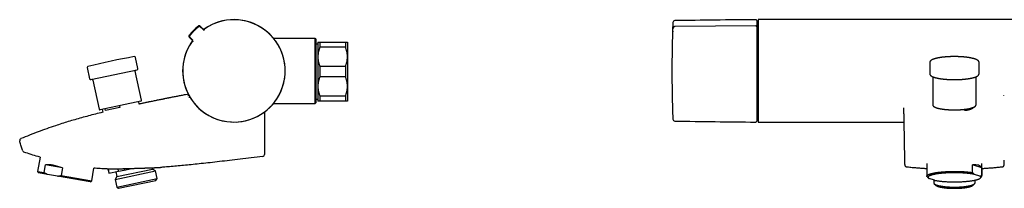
# Model space of a CAD drawing. Header units: millimetres. Extents: x 8 to 1128, y 12 to 2387.
# Tile 41 of 91: x 31 to 531, y 1366 to 1452. Entities that reach past the tile are written whole.
import ezdxf

# ---------------------------------------------------------------- set-up
doc = ezdxf.new("R2010")
doc.units = ezdxf.units.MM

msp = doc.modelspace()

# ---------------------------------------------------------------- linework, layer by layer
at = {"color": 7, "linetype": 'Continuous', "lineweight": 30}
for p, q in [((123.96, 1447.45), (122.5, 1448.86)), ((122.59, 1448.66), (124.07, 1447.23)), ((124.16, 1447.07), (122.64, 1448.55)), ((363.48, 1448.68), (363.45, 1448.68)), ((404.39, 1449.02), (363.48, 1448.68)), ((404.89, 1451.64), (404.89, 1448.54)), ((404.89, 1448.52), (404.89, 1448.5)), ((404.89, 1448.5), (404.89, 1443.81)), ((604.69, 1452.15), (405.69, 1452.15)), ((405.69, 1452.15), (405.69, 1400.15)), ((123.96, 1447.45), (124.02, 1447.4)), ((405.69, 1446.65), (404.89, 1446.65)), ((404.89, 1443.68), (404.89, 1442.17)), ((116.98, 1443.33), (118.38, 1441.88)), ((118.61, 1441.76), (117.17, 1443.25)), ((117.29, 1443.2), (118.77, 1441.67)), ((118.44, 1441.82), (118.38, 1441.88)), ((180.94, 1442.65), (159.79, 1442.65)), ((181.19, 1442.4), (180.94, 1442.65)), ((180.94, 1409.65), (180.94, 1442.65)), ((181.19, 1442.4), (181.19, 1409.9)), ((182.29, 1439.74), (181.29, 1439.74)), ((181.29, 1411.82), (181.29, 1439.74)), ((182.29, 1440.78), (182.29, 1433.28)), ((183.29, 1440.78), (183.29, 1438.1)), ((183.29, 1440.78), (196.29, 1440.78)), ((196.29, 1440.78), (196.29, 1438.1)), ((197.29, 1440.78), (197.29, 1433.28)), ((404.89, 1440.9), (404.89, 1400.65)), ((181.29, 1435.53), (181.19, 1435.53)), ((196.29, 1438.1), (183.29, 1438.1)), ((90.94, 1427.3), (89.73, 1432.99)), ((182.29, 1433.28), (182.29, 1418.28)), ((197.29, 1433.28), (197.29, 1418.28)), ((492.69, 1430.39), (492.69, 1424.7)), ((517.69, 1424.7), (517.69, 1430.39)), ((65.28, 1427.8), (66.49, 1422.1)), ((67.08, 1421.72), (90.56, 1426.71)), ((92.82, 1411.24), (89.68, 1426.01)), ((183.29, 1428.46), (183.29, 1423.1)), ((183.29, 1428.46), (196.29, 1428.46)), ((196.29, 1428.46), (196.29, 1423.1)), ((68.16, 1421.44), (71.3, 1406.67)), ((196.29, 1423.1), (183.29, 1423.1)), ((494.19, 1423.16), (494.19, 1408.95)), ((516.19, 1408.95), (516.19, 1423.16)), ((116.55, 1414.32), (115.96, 1414.2)), ((116.55, 1414.31), (115.96, 1414.19)), ((116.92, 1413.61), (116.34, 1413.49)), ((181.19, 1416.03), (181.29, 1416.03)), ((182.29, 1418.28), (182.29, 1410.78)), ((197.29, 1418.28), (197.29, 1410.78)), ((530.14, 1413.61), (530.14, 1413.49)), ((92.52, 1410.77), (71.78, 1406.36)), ((91.7, 1409.31), (91.44, 1410.54)), ((91.87, 1409.35), (91.7, 1409.31)), ((117.46, 1412.68), (116.81, 1412.54)), ((159.79, 1409.65), (180.94, 1409.65)), ((159.79, 1409.65), (159.79, 1409.65)), ((180.94, 1409.65), (181.19, 1409.9)), ((181.29, 1411.82), (182.29, 1411.82)), ((183.29, 1413.46), (196.29, 1413.46)), ((183.29, 1413.46), (183.29, 1410.78)), ((196.29, 1410.78), (183.29, 1410.78)), ((196.29, 1413.46), (196.29, 1410.78)), ((72.85, 1406.59), (73.17, 1405.12)), ((74.6, 1405.94), (74.4, 1406.92)), ((81.79, 1407.46), (74.6, 1405.94)), ((81.58, 1408.44), (81.79, 1407.46)), ((154.29, 1404.53), (154.29, 1404.64)), ((155.28, 1405.34), (155.28, 1405.11)), ((404.89, 1405.65), (405.69, 1405.65)), ((495.69, 1407.55), (495.69, 1407.12)), ((514.67, 1407.46), (510.43, 1405.94)), ((510.43, 1405.94), (510.43, 1406.64)), ((514.67, 1407.54), (514.67, 1407.46)), ((514.69, 1407.12), (514.69, 1407.55)), ((405.69, 1400.15), (479.53, 1400.15)), ((41.33, 1382.27), (40.06, 1375.1)), ((491.24, 1379.15), (491.24, 1372.68)), ((519.14, 1372.68), (519.14, 1379.15)), ((40.06, 1375.1), (40.55, 1374.41)), ((40.06, 1375.1), (43.42, 1374.51)), ((45.12, 1373.6), (40.55, 1374.41)), ((43.42, 1374.51), (44.1, 1378.35)), ((52.74, 1376.83), (44.1, 1378.35)), ((50.15, 1372.71), (45.12, 1373.6)), ((52.74, 1376.83), (52.06, 1372.99)), ((67.54, 1370.26), (68.69, 1376.77)), ((75.71, 1376.33), (76.18, 1374.12)), ((75.82, 1376.33), (76.28, 1374.14)), ((76.18, 1374.12), (76.28, 1374.14)), ((76.28, 1374.14), (81.17, 1375.18)), ((79.42, 1371), (99.92, 1375.35)), ((79.85, 1374.9), (80.37, 1372.45)), ((80.37, 1372.45), (98.46, 1376.3)), ((81.17, 1375.18), (80.91, 1376.42)), ((81.17, 1375.18), (84, 1375.78)), ((83.85, 1376.49), (84, 1375.78)), ((84, 1375.78), (87.87, 1376.6)), ((98.46, 1376.3), (98.32, 1376.94)), ((99.92, 1375.35), (98.46, 1376.3)), ((100.74, 1371.47), (99.92, 1375.35)), ((514.33, 1374.51), (514.33, 1378.35)), ((519.03, 1376.83), (514.33, 1378.35)), ((518.05, 1372.71), (515.31, 1373.6)), ((519.03, 1376.83), (519.03, 1372.99)), ((66.84, 1369.77), (50.15, 1372.71)), ((52.06, 1372.99), (67.54, 1370.26)), ((66.84, 1369.77), (67.54, 1370.26)), ((80.37, 1372.45), (79.42, 1371)), ((79.42, 1371), (80.25, 1367.11)), ((80.25, 1367.11), (100.74, 1371.47)), ((81.19, 1366.5), (100.13, 1370.52)), ((100.13, 1370.52), (100.74, 1371.47)), ((491.7, 1372.02), (492.05, 1371.68)), ((495.07, 1370.58), (492.34, 1371.46)), ((494.71, 1370.69), (494.71, 1369.29)), ((494.95, 1368.83), (495.73, 1368.08)), ((514.65, 1368.08), (515.43, 1368.83)), ((515.67, 1369.29), (515.67, 1370.65)), ((518.33, 1371.68), (518.92, 1372.25)), ((80.25, 1367.11), (81.19, 1366.5))]:
    msp.add_line(p, q, dxfattribs=at)
at = {"color": 7, "linetype": 'Continuous', "lineweight": 30, "flags": 128}
for points in [[(514.67, 1407.46), (514.65, 1407.4), (514.61, 1407.33), (514.56, 1407.26), (514.51, 1407.2), (514.44, 1407.13), (514.36, 1407.06), (514.26, 1407), (514.16, 1406.94), (514.05, 1406.87), (513.93, 1406.81), (513.79, 1406.75), (513.65, 1406.69), (513.5, 1406.63), (513.34, 1406.57), (513.16, 1406.51), (512.98, 1406.45), (512.79, 1406.4), (512.59, 1406.35), (512.38, 1406.29), (512.16, 1406.24), (511.94, 1406.19), (511.71, 1406.15), (511.47, 1406.1), (511.22, 1406.06), (510.96, 1406.02), (510.7, 1405.98), (510.43, 1405.94)], [(491.35, 1372.37), (491.31, 1372.44), (491.28, 1372.51), (491.25, 1372.58), (491.24, 1372.64), (491.24, 1372.71), (491.25, 1372.78), (491.27, 1372.85), (491.31, 1372.92), (491.35, 1372.98), (491.41, 1373.05), (491.47, 1373.12), (491.55, 1373.18), (491.63, 1373.25), (491.73, 1373.32), (491.84, 1373.38), (491.96, 1373.45), (492.09, 1373.51), (492.23, 1373.57), (492.37, 1373.64), (492.53, 1373.7), (492.7, 1373.76), (492.88, 1373.82), (493.07, 1373.88), (493.27, 1373.94), (493.48, 1374), (493.7, 1374.05), (493.92, 1374.11), (494.16, 1374.16), (494.4, 1374.21), (494.65, 1374.27), (494.91, 1374.32), (495.18, 1374.37), (495.46, 1374.42), (495.74, 1374.46), (496.03, 1374.51), (496.33, 1374.55), (496.64, 1374.59), (496.95, 1374.63), (497.27, 1374.67), (497.59, 1374.71), (497.93, 1374.75), (498.26, 1374.78), (498.6, 1374.82), (498.95, 1374.85), (499.3, 1374.88), (499.66, 1374.9), (500.02, 1374.93), (500.39, 1374.95), (500.76, 1374.98), (501.13, 1375), (501.51, 1375.02), (501.88, 1375.03), (502.27, 1375.05), (502.65, 1375.06), (503.04, 1375.07), (503.42, 1375.08), (503.81, 1375.09), (504.2, 1375.1), (504.59, 1375.1), (504.98, 1375.1), (505.37, 1375.1), (505.77, 1375.1), (506.16, 1375.1), (506.55, 1375.09), (506.93, 1375.08), (507.32, 1375.07), (507.71, 1375.06), (508.09, 1375.05), (508.47, 1375.03), (508.85, 1375.02), (509.23, 1375), (509.6, 1374.98), (509.97, 1374.96), (510.34, 1374.93), (510.7, 1374.91), (511.06, 1374.88), (511.41, 1374.85), (511.76, 1374.82), (512.1, 1374.78), (512.44, 1374.75), (512.77, 1374.71), (513.09, 1374.68), (513.41, 1374.64), (513.72, 1374.6), (514.03, 1374.55), (514.33, 1374.51)], [(515.31, 1373.6), (515.06, 1373.65), (514.8, 1373.7), (514.52, 1373.75), (514.25, 1373.79), (513.96, 1373.84), (513.67, 1373.88), (513.37, 1373.92), (513.06, 1373.96), (512.75, 1374), (512.43, 1374.04), (512.1, 1374.07), (511.77, 1374.11), (511.43, 1374.14), (511.09, 1374.17), (510.74, 1374.2), (510.39, 1374.22), (510.04, 1374.25), (509.68, 1374.27), (509.31, 1374.29), (508.95, 1374.31), (508.58, 1374.33), (508.2, 1374.35), (507.83, 1374.36), (507.45, 1374.37), (507.07, 1374.38), (506.69, 1374.39), (506.31, 1374.4), (505.92, 1374.4), (505.54, 1374.41), (505.16, 1374.41), (504.77, 1374.41), (504.39, 1374.4), (504.01, 1374.4), (503.62, 1374.39), (503.24, 1374.38), (502.86, 1374.37), (502.49, 1374.36), (502.11, 1374.34), (501.74, 1374.33), (501.37, 1374.31), (501, 1374.29), (500.64, 1374.27), (500.28, 1374.24), (499.93, 1374.22), (499.58, 1374.19), (499.23, 1374.16), (498.89, 1374.13), (498.55, 1374.1), (498.22, 1374.07), (497.9, 1374.03), (497.58, 1373.99), (497.27, 1373.95), (496.96, 1373.91), (496.66, 1373.87), (496.37, 1373.83), (496.08, 1373.78), (495.81, 1373.74), (495.54, 1373.69), (495.28, 1373.64), (495.02, 1373.59), (494.78, 1373.54), (494.54, 1373.49), (494.32, 1373.43), (494.1, 1373.38), (493.89, 1373.32), (493.69, 1373.27), (493.5, 1373.21), (493.32, 1373.15), (493.15, 1373.09), (492.99, 1373.03), (492.84, 1372.97), (492.7, 1372.9), (492.57, 1372.84), (492.45, 1372.78), (492.34, 1372.71), (492.24, 1372.65), (492.15, 1372.59), (492.07, 1372.52), (492.01, 1372.45), (491.95, 1372.39), (491.91, 1372.32), (491.88, 1372.26), (491.85, 1372.19), (491.84, 1372.12), (491.84, 1372.06), (491.85, 1371.99), (491.88, 1371.92), (491.91, 1371.86), (491.95, 1371.79), (492.01, 1371.72), (492.07, 1371.66), (492.15, 1371.59), (492.24, 1371.53), (492.34, 1371.46)], [(494.71, 1369.29), (494.71, 1369.25), (494.73, 1369.18), (494.75, 1369.11), (494.78, 1369.04), (494.82, 1368.97), (494.88, 1368.9), (494.94, 1368.84), (495.02, 1368.77), (495.11, 1368.7), (495.21, 1368.63), (495.31, 1368.56), (495.43, 1368.5), (495.56, 1368.43), (495.7, 1368.37), (495.85, 1368.3), (496.01, 1368.24), (496.17, 1368.18), (496.35, 1368.12), (496.54, 1368.06), (496.73, 1368), (496.94, 1367.95), (497.15, 1367.89), (497.37, 1367.84), (497.6, 1367.79), (497.84, 1367.74), (498.09, 1367.69), (498.34, 1367.64), (498.6, 1367.6), (498.87, 1367.55), (499.14, 1367.51), (499.42, 1367.47), (499.71, 1367.43), (500, 1367.4), (500.3, 1367.36), (500.6, 1367.33), (500.91, 1367.3), (501.22, 1367.27), (501.54, 1367.25), (501.86, 1367.23), (502.18, 1367.2), (502.51, 1367.18), (502.84, 1367.17), (503.17, 1367.15), (503.5, 1367.14), (503.84, 1367.13), (504.17, 1367.12), (504.51, 1367.12), (504.85, 1367.11), (505.19, 1367.11)], [(495.07, 1370.58), (495.32, 1370.53), (495.59, 1370.48), (495.86, 1370.43), (496.14, 1370.39), (496.42, 1370.34), (496.72, 1370.3), (497.02, 1370.26), (497.32, 1370.22), (497.64, 1370.18), (497.96, 1370.14), (498.28, 1370.11), (498.61, 1370.07), (498.95, 1370.04), (499.29, 1370.01), (499.64, 1369.98), (499.99, 1369.95), (500.35, 1369.93), (500.71, 1369.91), (501.07, 1369.88), (501.44, 1369.86), (501.81, 1369.85), (502.18, 1369.83), (502.55, 1369.82), (502.93, 1369.8), (503.31, 1369.79), (503.69, 1369.79), (504.07, 1369.78), (504.46, 1369.77), (504.84, 1369.77), (505.23, 1369.77), (505.61, 1369.77), (505.99, 1369.77), (506.38, 1369.78), (506.76, 1369.79), (507.14, 1369.8), (507.52, 1369.81), (507.9, 1369.82), (508.27, 1369.83), (508.64, 1369.85), (509.01, 1369.87), (509.38, 1369.89), (509.74, 1369.91), (510.1, 1369.93), (510.46, 1369.96), (510.81, 1369.99), (511.15, 1370.01), (511.49, 1370.05), (511.83, 1370.08), (512.16, 1370.11), (512.49, 1370.15), (512.8, 1370.18), (513.12, 1370.22), (513.42, 1370.26), (513.72, 1370.31), (514.01, 1370.35), (514.3, 1370.39), (514.57, 1370.44), (514.84, 1370.49), (515.11, 1370.54), (515.36, 1370.59), (515.6, 1370.64), (515.84, 1370.69), (516.07, 1370.74), (516.28, 1370.8), (516.49, 1370.86), (516.69, 1370.91), (516.88, 1370.97), (517.06, 1371.03), (517.23, 1371.09), (517.4, 1371.15), (517.55, 1371.21), (517.69, 1371.27), (517.82, 1371.34), (517.94, 1371.4), (518.04, 1371.46), (518.14, 1371.53), (518.23, 1371.59), (518.31, 1371.66), (518.37, 1371.72), (518.43, 1371.79), (518.47, 1371.86), (518.51, 1371.92), (518.53, 1371.99), (518.54, 1372.06), (518.54, 1372.12), (518.53, 1372.19), (518.51, 1372.26), (518.47, 1372.32), (518.43, 1372.39), (518.37, 1372.45), (518.31, 1372.52), (518.23, 1372.58), (518.14, 1372.65), (518.05, 1372.71)], [(505.19, 1367.11), (505.53, 1367.11), (505.87, 1367.12), (506.21, 1367.12), (506.54, 1367.13), (506.88, 1367.14), (507.21, 1367.15), (507.55, 1367.17), (507.88, 1367.18), (508.2, 1367.2), (508.53, 1367.23), (508.85, 1367.25), (509.16, 1367.27), (509.47, 1367.3), (509.78, 1367.33), (510.08, 1367.36), (510.38, 1367.4), (510.67, 1367.43), (510.96, 1367.47), (511.24, 1367.51), (511.51, 1367.55), (511.78, 1367.6), (512.04, 1367.64), (512.29, 1367.69), (512.54, 1367.74), (512.78, 1367.79), (513.01, 1367.84), (513.23, 1367.89), (513.44, 1367.95), (513.65, 1368), (513.84, 1368.06), (514.03, 1368.12), (514.21, 1368.18), (514.38, 1368.24), (514.53, 1368.3), (514.68, 1368.37), (514.82, 1368.43), (514.95, 1368.5), (515.07, 1368.56), (515.18, 1368.63), (515.27, 1368.7), (515.36, 1368.77), (515.44, 1368.84), (515.5, 1368.9), (515.56, 1368.97), (515.6, 1369.04), (515.63, 1369.11), (515.66, 1369.18), (515.67, 1369.25), (515.67, 1369.29)], [(495.73, 1368.08), (495.76, 1368.06), (495.84, 1367.99), (495.93, 1367.92), (496.03, 1367.86), (496.14, 1367.8), (496.26, 1367.73), (496.39, 1367.67), (496.53, 1367.61), (496.68, 1367.55), (496.84, 1367.49), (497.01, 1367.43), (497.18, 1367.38), (497.37, 1367.32), (497.57, 1367.27), (497.77, 1367.22), (497.98, 1367.16), (498.21, 1367.12), (498.43, 1367.07), (498.67, 1367.02), (498.92, 1366.98), (499.17, 1366.93), (499.42, 1366.89), (499.69, 1366.85), (499.96, 1366.82), (500.24, 1366.78), (500.52, 1366.75), (500.8, 1366.71), (501.1, 1366.68), (501.39, 1366.66), (501.7, 1366.63), (502, 1366.61), (502.31, 1366.59), (502.62, 1366.57), (502.94, 1366.55), (503.25, 1366.54), (503.57, 1366.52), (503.89, 1366.51), (504.22, 1366.51), (504.54, 1366.5), (504.87, 1366.5), (505.19, 1366.5)], [(505.19, 1366.5), (505.52, 1366.5), (505.84, 1366.5), (506.16, 1366.51), (506.49, 1366.51), (506.81, 1366.52), (507.13, 1366.54), (507.45, 1366.55), (507.76, 1366.57), (508.07, 1366.59), (508.38, 1366.61), (508.69, 1366.63), (508.99, 1366.66), (509.29, 1366.68), (509.58, 1366.71), (509.86, 1366.75), (510.15, 1366.78), (510.42, 1366.82), (510.69, 1366.85), (510.96, 1366.89), (511.22, 1366.93), (511.47, 1366.98), (511.71, 1367.02), (511.95, 1367.07), (512.18, 1367.12), (512.4, 1367.16), (512.61, 1367.22), (512.81, 1367.27), (513.01, 1367.32), (513.2, 1367.38), (513.38, 1367.43), (513.54, 1367.49), (513.7, 1367.55), (513.85, 1367.61), (513.99, 1367.67), (514.12, 1367.73), (514.24, 1367.8), (514.35, 1367.86), (514.45, 1367.92), (514.54, 1367.99), (514.62, 1368.06), (514.65, 1368.08)]]:
    msp.add_lwpolyline(points, dxfattribs=at)
at = {"color": 7, "linetype": 'Continuous', "lineweight": 30}
for centre, radius, start, end in [((139.69, 1426.15), 29, 128.3153, 141.6847), ((139.86, 1425.97), 29, 128.4872, 141.5128), ((122.13, 1448.28), 0.5, 51.7344, 128.4872), ((122.22, 1448.11), 0.6, 46.0027, 128.4933), ((122.23, 1448.08), 0.6, 46.002, 88.135), ((139.69, 1426.15), 26, 270, 125.29), ((139.69, 1426.15), 26, 315, 125.17), ((363.35, 1450.66), 1, 90.7875, 177.8371), ((504.22, -8797.37), 10250, 90.558067, 90.787524), ((404.39, 1451.64), 0.5, 0, 90.5581), ((404.39, 1448.52), 0.5, 360, 90.4843), ((117.56, 1443.71), 0.5, 141.5128, 218.2104), ((117.72, 1443.62), 0.6, 141.5067, 223.9973), ((124.58, 1447.5), 0.6, 226.0037, 274.5077), ((139.69, 1426.15), 26, 144.7354, 270), ((139.69, 1426.15), 26, 144.83, 315), ((118.33, 1441.26), 0.6, 355.663, 43.9966), ((160.53, 1039.8), 400, 100.2787, 103.7213), ((89.24, 1432.89), 0.5, 12, 100.2787), ((65.77, 1427.9), 0.5, 103.7213, 192), ((90.17, 1426.12), 0.5, 102, 192), ((90.45, 1427.2), 0.5, 282, 12), ((66.98, 1422.21), 0.5, 192, 282), ((67.68, 1421.33), 0.5, 12, 102), ((92.43, 1411.16), 0.4, 282, 12), ((71.7, 1406.75), 0.4, 192, 282), ((363.35, 1401.63), 1, 182.1629, 269.2125), ((504.22, 11649.66), 10250, 269.212476, 269.441933), ((404.39, 1400.65), 0.5, 269.4419, 0), ((32.02, 1390.79), 1, 112.6558, 191.5768), ((33.52, 1385.85), 1, 203.1883, 251.061), ((154.28, 1383.65), 1, 276.9412, 0), ((518.61, 1372.67), 0.525, 306.8741, 36.6566)]:
    msp.add_arc(centre, radius, start, end, dxfattribs=at)
for centre, major_axis, ratio, start_param, end_param in [((53.17, 1369.09), (12.7, -7.25), 0.464821, 1.862857, 2.592298), ((505.19, 1369.09), (13.67, 8.1), 0.341283, 6.210805, 6.940245)]:
    msp.add_ellipse(centre, major_axis=major_axis, ratio=ratio, start_param=start_param, end_param=end_param, dxfattribs=at)
for points, knots in [([(121.85, 1448.58), (121.69, 1448.46), (121.38, 1448.21), (120.82, 1447.73), (120.18, 1447.16), (119.55, 1446.55), (119, 1446), (118.55, 1445.51), (118.11, 1445.02), (117.67, 1444.51), (117.39, 1444.16), (117.25, 1443.99)], [0, 0, 0, 0, 0.092178, 0.184355, 0.33647, 0.488767, 0.590695, 0.692677, 0.794989, 0.897467, 1, 1, 1, 1]), ([(122.5, 1448.86), (122.48, 1448.88), (122.43, 1448.92), (122.34, 1448.97), (122.24, 1449.01), (122.14, 1449.02), (122.04, 1449.03), (121.94, 1449.01), (121.85, 1448.98), (121.77, 1448.94), (121.73, 1448.91), (121.72, 1448.9)], [0, 0, 0, 0, 0.115732, 0.23482, 0.350553, 0.469643, 0.585375, 0.704462, 0.82019, 0.939274, 1, 1, 1, 1]), ([(362.36, 1450.69), (362.34, 1450.17), (362.26, 1448.3), (362.16, 1444.86), (362.04, 1440.36), (361.95, 1435.62), (361.9, 1430.88), (361.89, 1427.72), (361.89, 1426.15)], [0, 0, 0, 0, 0.064062, 0.227849, 0.420889, 0.613932, 0.80697, 1, 1, 1, 1]), ([(363.45, 1448.68), (363.45, 1448.68), (363.41, 1448.68), (363.35, 1448.68), (363.26, 1448.66), (363.17, 1448.63), (363.08, 1448.59), (363, 1448.55), (362.92, 1448.5), (362.85, 1448.44), (362.78, 1448.37), (362.72, 1448.3), (362.66, 1448.21), (362.61, 1448.13), (362.57, 1448.03), (362.53, 1447.94), (362.51, 1447.83), (362.49, 1447.73), (362.48, 1447.65), (362.48, 1447.62)], [0, 0, 0, 0, 0.008172, 0.066069, 0.125042, 0.183513, 0.240813, 0.29943, 0.358743, 0.417324, 0.477246, 0.538587, 0.600349, 0.663672, 0.728457, 0.794725, 0.862306, 0.931372, 1, 1, 1, 1]), ([(116.94, 1444.12), (116.92, 1444.09), (116.88, 1444.04), (116.84, 1443.95), (116.82, 1443.85), (116.81, 1443.75), (116.82, 1443.65), (116.84, 1443.55), (116.89, 1443.46), (116.93, 1443.38), (116.97, 1443.35), (116.98, 1443.33)], [0, 0, 0, 0, 0.115727, 0.234809, 0.350536, 0.469618, 0.585344, 0.704425, 0.820153, 0.939236, 1, 1, 1, 1]), ([(124.72, 1447.39), (124.69, 1447.38), (124.63, 1447.34), (124.52, 1447.3), (124.42, 1447.28), (124.32, 1447.28), (124.22, 1447.3), (124.12, 1447.34), (124.03, 1447.39), (123.98, 1447.43), (123.96, 1447.45)], [0, 0, 0, 0, 0.131427, 0.267448, 0.387788, 0.511618, 0.631966, 0.755805, 0.876157, 1, 1, 1, 1]), ([(124.87, 1446.98), (124.87, 1446.98), (124.87, 1446.98), (124.87, 1446.98), (124.86, 1446.97), (124.85, 1446.97), (124.83, 1446.96), (124.8, 1446.94), (124.76, 1446.93), (124.71, 1446.92), (124.67, 1446.91), (124.64, 1446.91), (124.63, 1446.91)], [0, 0, 0, 0, 0.029508, 0.150536, 0.248843, 0.335696, 0.420113, 0.510451, 0.620147, 0.757679, 0.915878, 1, 1, 1, 1]), ([(362.4, 1446.31), (362.4, 1446.3), (362.4, 1446.27), (362.4, 1446.22), (362.39, 1446.15), (362.39, 1446.1), (362.39, 1446.05), (362.39, 1446.02), (362.38, 1446.01), (362.38, 1446), (362.38, 1446), (362.38, 1446)], [0, 0, 0, 0, 0.041177, 0.195431, 0.348315, 0.49843, 0.643808, 0.76419, 0.871942, 0.965261, 1, 1, 1, 1]), ([(404.89, 1443.81), (404.89, 1443.81), (404.89, 1443.8), (404.89, 1443.77), (404.89, 1443.74), (404.89, 1443.71), (404.89, 1443.69), (404.89, 1443.68)], [0, 0, 0, 0, 0.060929, 0.295687, 0.530454, 0.765227, 1, 1, 1, 1]), ([(118.38, 1441.88), (118.41, 1441.85), (118.46, 1441.8), (118.51, 1441.7), (118.54, 1441.6), (118.55, 1441.5), (118.55, 1441.4), (118.53, 1441.3), (118.5, 1441.2), (118.46, 1441.15), (118.44, 1441.12)], [0, 0, 0, 0, 0.131466, 0.2675269, 0.387865, 0.5116926, 0.6320251, 0.7558478, 0.8761787, 1, 1, 1, 1]), ([(118.9, 1441.06), (118.9, 1441.05), (118.89, 1441.04), (118.88, 1441.01), (118.87, 1440.99), (118.87, 1440.98), (118.86, 1440.97), (118.86, 1440.97), (118.86, 1440.97), (118.86, 1440.97)], [0, 0, 0, 0, 0.104831, 0.252892, 0.387712, 0.525378, 0.677303, 0.857324, 1, 1, 1, 1]), ([(182.29, 1440.78), (182.29, 1440.78), (182.29, 1440.78), (182.31, 1440.78), (182.36, 1440.78), (182.45, 1440.78), (182.56, 1440.78), (182.7, 1440.78), (182.87, 1440.78), (183.07, 1440.78), (183.21, 1440.78), (183.29, 1440.78)], [0, 0, 0, 0, 0.031426, 0.150353, 0.269282, 0.389133, 0.508986, 0.631385, 0.753788, 0.876892, 1, 1, 1, 1]), ([(196.29, 1440.78), (196.36, 1440.78), (196.51, 1440.78), (196.7, 1440.78), (196.86, 1440.78), (197.01, 1440.78), (197.12, 1440.78), (197.21, 1440.78), (197.27, 1440.78), (197.29, 1440.78), (197.29, 1440.78), (197.29, 1440.78)], [0, 0, 0, 0, 0.119246, 0.238489, 0.358338, 0.478183, 0.600299, 0.722411, 0.845493, 0.968574, 1, 1, 1, 1]), ([(404.89, 1442.17), (404.89, 1442.13), (404.89, 1442.04), (404.89, 1441.89), (404.89, 1441.73), (404.89, 1441.57), (404.89, 1441.4), (404.89, 1441.23), (404.89, 1441.05), (404.89, 1440.95), (404.89, 1440.9)], [0, 0, 0, 0, 0.121818, 0.243637, 0.365455, 0.487274, 0.609088, 0.730902, 0.865451, 1, 1, 1, 1]), ([(183.29, 1438.1), (183.21, 1437.91), (183.07, 1437.53), (182.87, 1436.95), (182.7, 1436.36), (182.55, 1435.76), (182.44, 1435.15), (182.35, 1434.53), (182.3, 1433.91), (182.29, 1433.49), (182.29, 1433.28)], [0, 0, 0, 0, 0.1229729, 0.2459423, 0.3695815, 0.4932168, 0.6193748, 0.7455295, 0.8727654, 1, 1, 1, 1]), ([(197.29, 1433.28), (197.29, 1433.34), (197.29, 1433.59), (197.27, 1434.03), (197.22, 1434.62), (197.13, 1435.2), (197.02, 1435.78), (196.88, 1436.37), (196.71, 1436.95), (196.51, 1437.53), (196.36, 1437.91), (196.29, 1438.1)], [0, 0, 0, 0, 0.0340845, 0.152699, 0.2713147, 0.3908442, 0.5103765, 0.6324315, 0.7544901, 0.8772433, 1, 1, 1, 1]), ([(182.29, 1433.28), (182.29, 1433.22), (182.29, 1432.97), (182.31, 1432.53), (182.36, 1431.95), (182.45, 1431.36), (182.56, 1430.78), (182.7, 1430.19), (182.87, 1429.61), (183.07, 1429.03), (183.22, 1428.65), (183.29, 1428.46)], [0, 0, 0, 0, 0.034085, 0.152699, 0.271315, 0.390844, 0.510376, 0.632431, 0.75449, 0.877243, 1, 1, 1, 1]), ([(196.29, 1428.46), (196.36, 1428.65), (196.51, 1429.03), (196.71, 1429.61), (196.88, 1430.2), (197.02, 1430.8), (197.14, 1431.41), (197.23, 1432.03), (197.28, 1432.65), (197.29, 1433.07), (197.29, 1433.28)], [0, 0, 0, 0, 0.122973, 0.245942, 0.369581, 0.493217, 0.619375, 0.745529, 0.872765, 1, 1, 1, 1]), ([(517.69, 1430.39), (517.69, 1430.42), (517.69, 1430.48), (517.68, 1430.57), (517.66, 1430.67), (517.62, 1430.76), (517.58, 1430.86), (517.54, 1430.95), (517.48, 1431.04), (517.41, 1431.13), (517.33, 1431.22), (517.24, 1431.31), (517.13, 1431.4), (517.02, 1431.49), (516.89, 1431.58), (516.76, 1431.66), (516.61, 1431.74), (516.46, 1431.82), (516.3, 1431.89), (516.13, 1431.97), (515.96, 1432.04), (515.77, 1432.11), (515.58, 1432.17), (515.38, 1432.24), (515.18, 1432.3), (514.96, 1432.36), (514.74, 1432.42), (514.51, 1432.48), (514.28, 1432.54), (514.04, 1432.59), (513.79, 1432.65), (513.54, 1432.7), (513.28, 1432.75), (513.01, 1432.8), (512.74, 1432.84), (512.46, 1432.89), (512.17, 1432.93), (511.88, 1432.97), (511.59, 1433.01), (511.29, 1433.05), (510.99, 1433.08), (510.68, 1433.12), (510.36, 1433.15), (510.05, 1433.18), (509.73, 1433.21), (509.4, 1433.23), (509.07, 1433.26), (508.74, 1433.28), (508.41, 1433.3), (508.07, 1433.32), (507.73, 1433.33), (507.39, 1433.35), (507.05, 1433.36), (506.71, 1433.37), (506.36, 1433.38), (506.02, 1433.38), (505.67, 1433.39), (505.32, 1433.39), (504.98, 1433.39), (504.63, 1433.39), (504.28, 1433.38), (503.94, 1433.38), (503.59, 1433.37), (503.25, 1433.36), (502.91, 1433.35), (502.57, 1433.33), (502.23, 1433.31), (501.9, 1433.3), (501.56, 1433.27), (501.23, 1433.25), (500.91, 1433.23), (500.58, 1433.2), (500.26, 1433.17), (499.95, 1433.14), (499.63, 1433.11), (499.33, 1433.08), (499.02, 1433.04), (498.72, 1433), (498.43, 1432.96), (498.14, 1432.92), (497.86, 1432.88), (497.58, 1432.83), (497.31, 1432.79), (497.05, 1432.74), (496.79, 1432.69), (496.54, 1432.64), (496.29, 1432.58), (496.05, 1432.53), (495.82, 1432.47), (495.6, 1432.41), (495.38, 1432.35), (495.17, 1432.29), (494.96, 1432.23), (494.77, 1432.16), (494.58, 1432.1), (494.4, 1432.03), (494.22, 1431.96), (494.06, 1431.88), (493.9, 1431.81), (493.75, 1431.73), (493.61, 1431.65), (493.47, 1431.57), (493.35, 1431.48), (493.23, 1431.39), (493.12, 1431.29), (493.03, 1431.2), (492.95, 1431.1), (492.89, 1431.01), (492.83, 1430.92), (492.78, 1430.82), (492.74, 1430.72), (492.71, 1430.62), (492.7, 1430.51), (492.69, 1430.44), (492.69, 1430.4), (492.69, 1430.39)], [0, 0, 0, 0, 0.005053, 0.011827, 0.018634, 0.025538, 0.032609, 0.039912, 0.047515, 0.055476, 0.06384, 0.072617, 0.081777, 0.09124, 0.100898, 0.110646, 0.120396, 0.1301, 0.139741, 0.149316, 0.158827, 0.168281, 0.177684, 0.187041, 0.196359, 0.205643, 0.214897, 0.224124, 0.233329, 0.242514, 0.251682, 0.260834, 0.269972, 0.279099, 0.288214, 0.29732, 0.306418, 0.315508, 0.324591, 0.333669, 0.342741, 0.351808, 0.36087, 0.369929, 0.378984, 0.388036, 0.397085, 0.406132, 0.415177, 0.424219, 0.43326, 0.4423, 0.451338, 0.460375, 0.469411, 0.478447, 0.487482, 0.496517, 0.505551, 0.514586, 0.52362, 0.532656, 0.541691, 0.550727, 0.559764, 0.568802, 0.577842, 0.586883, 0.595925, 0.604969, 0.614016, 0.623065, 0.632117, 0.641171, 0.650229, 0.659291, 0.668358, 0.677428, 0.686504, 0.695586, 0.704675, 0.71377, 0.722874, 0.731987, 0.74111, 0.750244, 0.759391, 0.768552, 0.77773, 0.786927, 0.796144, 0.805386, 0.814655, 0.823956, 0.833294, 0.842673, 0.852099, 0.861579, 0.87112, 0.880728, 0.890404, 0.900145, 0.909935, 0.91972, 0.929404, 0.938866, 0.947052, 0.954848, 0.962279, 0.970181, 0.977719, 0.984953, 0.991964, 0.998828, 1, 1, 1, 1]), ([(361.89, 1426.15), (361.89, 1424.54), (361.9, 1421.32), (361.96, 1416.49), (362.05, 1411.67), (362.17, 1406.85), (362.28, 1403.49), (362.35, 1401.74), (362.36, 1401.6)], [0, 0, 0, 0, 0.1965232, 0.3930553, 0.5895908, 0.7861244, 0.9826507, 1, 1, 1, 1]), ([(492.69, 1424.7), (492.69, 1424.67), (492.69, 1424.61), (492.71, 1424.52), (492.73, 1424.42), (492.76, 1424.33), (492.8, 1424.23), (492.85, 1424.14), (492.91, 1424.05), (492.98, 1423.96), (493.06, 1423.87), (493.15, 1423.78), (493.26, 1423.69), (493.37, 1423.6), (493.5, 1423.51), (493.64, 1423.43), (493.78, 1423.35), (493.93, 1423.27), (494.1, 1423.2), (494.27, 1423.12), (494.44, 1423.05), (494.63, 1422.98), (494.82, 1422.92), (495.02, 1422.85), (495.22, 1422.79), (495.44, 1422.73), (495.66, 1422.67), (495.89, 1422.61), (496.12, 1422.55), (496.36, 1422.5), (496.61, 1422.45), (496.87, 1422.39), (497.13, 1422.35), (497.4, 1422.3), (497.67, 1422.25), (497.95, 1422.21), (498.23, 1422.16), (498.52, 1422.12), (498.82, 1422.08), (499.12, 1422.05), (499.42, 1422.01), (499.73, 1421.98), (500.05, 1421.95), (500.36, 1421.92), (500.68, 1421.89), (501.01, 1421.86), (501.34, 1421.84), (501.67, 1421.82), (502, 1421.8), (502.34, 1421.78), (502.68, 1421.76), (503.02, 1421.75), (503.36, 1421.74), (503.7, 1421.73), (504.05, 1421.72), (504.4, 1421.71), (504.74, 1421.71), (505.01, 1421.71), (505.16, 1421.71), (505.19, 1421.71)], [0, 0, 0, 0, 0.011235, 0.024786, 0.038412, 0.052247, 0.066425, 0.081081, 0.096347, 0.11234, 0.129143, 0.146772, 0.165155, 0.184126, 0.203468, 0.222974, 0.24247, 0.261869, 0.281141, 0.300282, 0.319296, 0.338197, 0.356995, 0.375705, 0.394336, 0.4129, 0.431404, 0.449857, 0.468265, 0.486634, 0.504968, 0.523271, 0.541548, 0.5598, 0.578032, 0.596244, 0.61444, 0.632621, 0.650788, 0.668944, 0.687089, 0.705224, 0.72335, 0.741469, 0.75958, 0.777686, 0.795786, 0.813881, 0.831972, 0.850058, 0.868142, 0.886222, 0.9043, 0.922376, 0.94045, 0.958523, 0.976595, 0.994666, 1, 1, 1, 1]), ([(505.19, 1421.71), (505.25, 1421.71), (505.43, 1421.71), (505.72, 1421.71), (506.07, 1421.71), (506.41, 1421.72), (506.76, 1421.73), (507.1, 1421.74), (507.44, 1421.75), (507.78, 1421.77), (508.12, 1421.78), (508.46, 1421.8), (508.79, 1421.82), (509.12, 1421.84), (509.45, 1421.87), (509.77, 1421.89), (510.09, 1421.92), (510.41, 1421.95), (510.72, 1421.98), (511.03, 1422.02), (511.33, 1422.05), (511.63, 1422.09), (511.92, 1422.13), (512.21, 1422.17), (512.5, 1422.22), (512.77, 1422.26), (513.04, 1422.31), (513.31, 1422.36), (513.57, 1422.41), (513.82, 1422.46), (514.07, 1422.51), (514.31, 1422.57), (514.54, 1422.62), (514.77, 1422.68), (514.99, 1422.74), (515.2, 1422.8), (515.4, 1422.86), (515.6, 1422.93), (515.79, 1423), (515.97, 1423.06), (516.14, 1423.13), (516.31, 1423.21), (516.47, 1423.28), (516.62, 1423.36), (516.76, 1423.44), (516.9, 1423.52), (517.02, 1423.61), (517.14, 1423.7), (517.25, 1423.8), (517.34, 1423.89), (517.42, 1423.98), (517.49, 1424.07), (517.55, 1424.17), (517.6, 1424.27), (517.64, 1424.37), (517.67, 1424.47), (517.68, 1424.57), (517.69, 1424.65), (517.69, 1424.69), (517.69, 1424.7)], [0, 0, 0, 0, 0.009511, 0.027581, 0.045651, 0.063722, 0.081794, 0.099867, 0.117942, 0.136019, 0.154098, 0.17218, 0.190266, 0.208355, 0.226448, 0.244547, 0.26265, 0.28076, 0.298877, 0.317001, 0.335133, 0.353275, 0.371427, 0.38959, 0.407767, 0.425957, 0.444164, 0.462389, 0.480633, 0.4989, 0.517193, 0.535514, 0.553868, 0.572258, 0.59069, 0.60917, 0.627704, 0.646301, 0.664969, 0.68372, 0.702565, 0.721516, 0.740588, 0.759791, 0.779132, 0.798605, 0.818179, 0.837758, 0.857154, 0.87613, 0.892582, 0.908251, 0.923182, 0.93906, 0.954198, 0.968715, 0.982771, 0.99652, 1, 1, 1, 1]), ([(183.29, 1423.1), (183.21, 1422.91), (183.07, 1422.53), (182.87, 1421.95), (182.7, 1421.36), (182.55, 1420.76), (182.44, 1420.15), (182.35, 1419.53), (182.3, 1418.91), (182.29, 1418.49), (182.29, 1418.28)], [0, 0, 0, 0, 0.122973, 0.245942, 0.369581, 0.493217, 0.619375, 0.745529, 0.872765, 1, 1, 1, 1]), ([(197.29, 1418.28), (197.29, 1418.34), (197.29, 1418.59), (197.27, 1419.03), (197.22, 1419.62), (197.13, 1420.2), (197.02, 1420.78), (196.88, 1421.37), (196.71, 1421.95), (196.51, 1422.53), (196.36, 1422.91), (196.29, 1423.1)], [0, 0, 0, 0, 0.0340845, 0.152699, 0.2713147, 0.3908442, 0.5103765, 0.6324315, 0.7544901, 0.8772433, 1, 1, 1, 1]), ([(115.96, 1414.2), (114.7, 1413.96), (112.21, 1413.47), (108.54, 1412.75), (104.98, 1412.04), (101.52, 1411.35), (98.16, 1410.66), (94.9, 1409.99), (92.76, 1409.54), (91.7, 1409.31)], [0, 0, 0, 0, 0.155709, 0.30683, 0.453544, 0.596034, 0.734485, 0.869079, 1, 1, 1, 1]), ([(115.96, 1414.2), (115.45, 1414.1), (114.26, 1413.87), (112.39, 1413.51), (110.36, 1413.11), (108.38, 1412.72), (106.44, 1412.33), (104.55, 1411.95), (102.68, 1411.58), (100.73, 1411.19), (98.7, 1410.77), (96.6, 1410.34), (94.53, 1409.91), (92.95, 1409.58), (92.07, 1409.39), (91.87, 1409.35)], [0, 0, 0, 0, 0.062965, 0.148379, 0.232403, 0.315066, 0.394956, 0.473588, 0.550987, 0.627181, 0.716353, 0.803898, 0.889862, 0.974296, 1, 1, 1, 1]), ([(182.29, 1418.28), (182.29, 1418.22), (182.29, 1417.97), (182.31, 1417.53), (182.36, 1416.95), (182.45, 1416.36), (182.56, 1415.78), (182.7, 1415.19), (182.87, 1414.61), (183.07, 1414.03), (183.22, 1413.65), (183.29, 1413.46)], [0, 0, 0, 0, 0.034085, 0.152699, 0.271315, 0.390844, 0.510376, 0.632431, 0.75449, 0.877243, 1, 1, 1, 1]), ([(196.29, 1413.46), (196.36, 1413.65), (196.51, 1414.03), (196.71, 1414.61), (196.88, 1415.2), (197.02, 1415.8), (197.14, 1416.41), (197.23, 1417.03), (197.28, 1417.65), (197.29, 1418.07), (197.29, 1418.28)], [0, 0, 0, 0, 0.122973, 0.245942, 0.369581, 0.493217, 0.619375, 0.745529, 0.872765, 1, 1, 1, 1]), ([(183.29, 1410.78), (183.22, 1410.78), (183.07, 1410.78), (182.88, 1410.78), (182.71, 1410.78), (182.57, 1410.78), (182.45, 1410.78), (182.37, 1410.78), (182.31, 1410.78), (182.29, 1410.78), (182.29, 1410.78), (182.29, 1410.78)], [0, 0, 0, 0, 0.119246, 0.238489, 0.358338, 0.478183, 0.600299, 0.722411, 0.845493, 0.968574, 1, 1, 1, 1]), ([(197.29, 1410.78), (197.29, 1410.78), (197.29, 1410.78), (197.27, 1410.78), (197.22, 1410.78), (197.13, 1410.78), (197.02, 1410.78), (196.88, 1410.78), (196.71, 1410.78), (196.51, 1410.78), (196.36, 1410.78), (196.29, 1410.78)], [0, 0, 0, 0, 0.031426, 0.150353, 0.269282, 0.389133, 0.508986, 0.631385, 0.753788, 0.876892, 1, 1, 1, 1]), ([(494.19, 1408.95), (494.19, 1408.95), (494.19, 1408.91), (494.2, 1408.84), (494.21, 1408.75), (494.24, 1408.66), (494.27, 1408.58), (494.32, 1408.49), (494.37, 1408.41), (494.44, 1408.32), (494.51, 1408.24), (494.6, 1408.16), (494.7, 1408.08), (494.8, 1407.99), (494.92, 1407.92), (495.05, 1407.84), (495.19, 1407.77), (495.34, 1407.7), (495.49, 1407.63), (495.65, 1407.56), (495.82, 1407.5), (496, 1407.43), (496.18, 1407.37), (496.37, 1407.31), (496.57, 1407.25), (496.78, 1407.2), (496.99, 1407.14), (497.21, 1407.09), (497.44, 1407.04), (497.67, 1406.99), (497.91, 1406.94), (498.16, 1406.9), (498.41, 1406.85), (498.67, 1406.81), (498.94, 1406.77), (499.21, 1406.73), (499.48, 1406.69), (499.76, 1406.66), (500.05, 1406.62), (500.34, 1406.59), (500.63, 1406.56), (500.93, 1406.53), (501.23, 1406.51), (501.54, 1406.48), (501.85, 1406.46), (502.16, 1406.44), (502.47, 1406.42), (502.79, 1406.41), (503.11, 1406.39), (503.43, 1406.38), (503.75, 1406.37), (504.07, 1406.36), (504.4, 1406.36), (504.72, 1406.35), (504.99, 1406.35), (505.14, 1406.35), (505.19, 1406.35)], [0, 0, 0, 0, 0.003029, 0.017728, 0.032436, 0.047306, 0.062508, 0.078209, 0.09457, 0.111729, 0.129774, 0.148704, 0.168406, 0.188667, 0.209238, 0.229905, 0.250505, 0.270983, 0.291326, 0.311534, 0.331621, 0.351598, 0.371481, 0.391281, 0.41101, 0.430678, 0.450293, 0.469861, 0.48939, 0.508884, 0.528347, 0.547784, 0.567197, 0.586589, 0.605963, 0.625321, 0.644664, 0.663994, 0.683313, 0.702622, 0.721922, 0.741214, 0.760499, 0.779777, 0.79905, 0.818317, 0.837581, 0.85684, 0.876097, 0.89535, 0.914601, 0.93385, 0.953098, 0.972344, 0.99159, 1, 1, 1, 1]), ([(505.19, 1406.35), (505.25, 1406.35), (505.41, 1406.35), (505.69, 1406.35), (506.01, 1406.36), (506.34, 1406.36), (506.66, 1406.37), (506.98, 1406.38), (507.3, 1406.39), (507.62, 1406.41), (507.94, 1406.42), (508.25, 1406.44), (508.56, 1406.46), (508.87, 1406.49), (509.18, 1406.51), (509.48, 1406.54), (509.78, 1406.56), (510.07, 1406.59), (510.36, 1406.63), (510.64, 1406.66), (510.92, 1406.7), (511.2, 1406.73), (511.47, 1406.77), (511.73, 1406.81), (511.99, 1406.86), (512.24, 1406.9), (512.49, 1406.95), (512.72, 1406.99), (512.96, 1407.04), (513.18, 1407.1), (513.4, 1407.15), (513.62, 1407.2), (513.82, 1407.26), (514.02, 1407.32), (514.21, 1407.37), (514.39, 1407.43), (514.57, 1407.5), (514.73, 1407.56), (514.89, 1407.63), (515.05, 1407.7), (515.19, 1407.77), (515.33, 1407.84), (515.46, 1407.91), (515.58, 1407.99), (515.69, 1408.08), (515.79, 1408.16), (515.88, 1408.25), (515.96, 1408.34), (516.02, 1408.43), (516.07, 1408.51), (516.12, 1408.6), (516.15, 1408.69), (516.18, 1408.78), (516.19, 1408.87), (516.19, 1408.93), (516.19, 1408.95)], [0, 0, 0, 0, 0.010132, 0.029382, 0.048633, 0.067884, 0.087136, 0.10639, 0.125646, 0.144904, 0.164164, 0.183428, 0.202696, 0.221967, 0.241244, 0.260525, 0.279813, 0.299108, 0.31841, 0.337721, 0.357041, 0.376373, 0.395716, 0.415073, 0.434445, 0.453834, 0.473242, 0.492673, 0.512128, 0.53161, 0.551125, 0.570677, 0.59027, 0.609911, 0.629607, 0.649367, 0.669202, 0.689121, 0.709139, 0.72927, 0.749527, 0.769924, 0.790463, 0.811133, 0.831883, 0.852551, 0.872905, 0.892653, 0.909533, 0.925599, 0.940954, 0.957266, 0.972911, 0.988055, 1, 1, 1, 1]), ([(73.17, 1405.12), (71.94, 1404.82), (69.51, 1404.22), (65.92, 1403.28), (62.43, 1402.33), (59.02, 1401.37), (55.68, 1400.37), (52.39, 1399.35), (48.75, 1398.17), (44.75, 1396.8), (40.38, 1395.2), (36, 1393.51), (33.1, 1392.32), (31.63, 1391.72)], [0, 0, 0, 0, 0.086995, 0.171713, 0.254452, 0.335515, 0.415206, 0.493828, 0.571688, 0.678063, 0.784374, 0.89142, 1, 1, 1, 1]), ([(155.28, 1405.11), (155.28, 1402.89), (155.28, 1395.96), (155.28, 1389.03), (155.28, 1384.32)], [0, 0, 0, 0, 0.320664, 1, 1, 1, 1]), ([(479.39, 1407.42), (479.4, 1407.22), (479.41, 1406.48), (479.44, 1405.1), (479.47, 1403.3), (479.5, 1401.42), (479.54, 1399.59), (479.57, 1397.79), (479.6, 1396.02), (479.64, 1394.3), (479.67, 1392.61), (479.7, 1390.95), (479.73, 1389.33), (479.75, 1387.75), (479.78, 1386.2), (479.81, 1384.72), (479.84, 1383.3), (479.86, 1382), (479.87, 1381.16), (479.88, 1380.77)], [0, 0, 0, 0, 0.022568, 0.083825, 0.155445, 0.225654, 0.294463, 0.361881, 0.42792, 0.49259, 0.555905, 0.617877, 0.678521, 0.737852, 0.795887, 0.852642, 0.904999, 0.956252, 1, 1, 1, 1]), ([(32.61, 1385.46), (32.48, 1385.77), (32.22, 1386.39), (31.87, 1387.4), (31.55, 1388.46), (31.26, 1389.55), (31.11, 1390.26), (31.04, 1390.59)], [0, 0, 0, 0, 0.19013, 0.37425, 0.597637, 0.807132, 1, 1, 1, 1]), ([(41.33, 1382.28), (40.99, 1382.38), (39.47, 1382.83), (36.76, 1383.7), (34.4, 1384.5), (33.2, 1384.9)], [0, 0, 0, 0, 0.124236, 0.555675, 1, 1, 1, 1]), ([(155.28, 1384.32), (155.28, 1384.28), (155.28, 1384.2), (155.28, 1384.09), (155.28, 1383.99), (155.28, 1383.89), (155.28, 1383.79), (155.28, 1383.71), (155.28, 1383.65), (155.28, 1383.65), (155.28, 1383.65)], [0, 0, 0, 0, 0.0931, 0.1862, 0.279311, 0.372422, 0.529292, 0.686163, 0.843081, 1, 1, 1, 1]), ([(154.4, 1382.65), (152.43, 1382.41), (148.59, 1381.95), (142.96, 1381.28), (137.62, 1380.65), (132.54, 1380.07), (127.73, 1379.53), (123.25, 1379.05), (119.07, 1378.61), (115.18, 1378.22), (111.49, 1377.87), (107.97, 1377.55), (104.96, 1377.29), (103.11, 1377.15), (102.38, 1377.09)], [0, 0, 0, 0, 0.1139224, 0.2221442, 0.3248906, 0.4223865, 0.5148576, 0.6025293, 0.6809984, 0.7555913, 0.8264978, 0.8939083, 0.9580132, 1, 1, 1, 1]), ([(479.88, 1380.77), (479.88, 1380.71), (479.89, 1380.5), (479.89, 1380.18), (479.9, 1379.93), (479.9, 1379.81)], [0, 0, 0, 0, 0.187834, 0.603771, 1, 1, 1, 1]), ([(479.9, 1379.8), (479.9, 1379.74), (479.91, 1379.61), (479.91, 1379.43), (479.92, 1379.26), (479.93, 1379.11), (479.93, 1378.96), (479.94, 1378.84), (479.95, 1378.72), (479.95, 1378.61), (479.96, 1378.51), (479.97, 1378.43), (479.98, 1378.36), (479.99, 1378.31), (479.99, 1378.27), (480, 1378.24), (480.01, 1378.2), (480.02, 1378.17), (480.03, 1378.13), (480.04, 1378.09), (480.06, 1378.05), (480.08, 1378.01), (480.1, 1377.97), (480.12, 1377.92), (480.15, 1377.88), (480.18, 1377.83), (480.22, 1377.79), (480.26, 1377.74), (480.31, 1377.69), (480.37, 1377.64), (480.43, 1377.6), (480.5, 1377.55), (480.59, 1377.51), (480.68, 1377.48), (480.78, 1377.45), (480.84, 1377.44), (480.88, 1377.44), (480.88, 1377.44)], [0, 0, 0, 0, 0.0817549, 0.1589103, 0.2324914, 0.3104154, 0.3851403, 0.4574265, 0.5281452, 0.5983918, 0.6693021, 0.748306, 0.7985768, 0.8281514, 0.8510972, 0.869768, 0.8851021, 0.8978865, 0.9087012, 0.917976, 0.9260357, 0.9331313, 0.939461, 0.9451848, 0.9504346, 0.9553203, 0.9599356, 0.9643595, 0.9686585, 0.9728856, 0.97708, 0.9812667, 0.985927, 0.990577, 0.995193, 0.9997627, 1, 1, 1, 1]), ([(529.5, 1377.44), (529.51, 1377.44), (529.54, 1377.44), (529.61, 1377.45), (529.7, 1377.48), (529.79, 1377.51), (529.87, 1377.55), (529.94, 1377.59), (530.01, 1377.64), (530.06, 1377.68), (530.11, 1377.73), (530.16, 1377.78), (530.19, 1377.82), (530.23, 1377.87), (530.25, 1377.91), (530.28, 1377.96), (530.3, 1378), (530.32, 1378.04), (530.33, 1378.07), (530.35, 1378.11), (530.36, 1378.15), (530.37, 1378.18), (530.38, 1378.21), (530.38, 1378.25), (530.39, 1378.28), (530.4, 1378.32), (530.4, 1378.36), (530.41, 1378.42), (530.42, 1378.49), (530.43, 1378.58), (530.43, 1378.68), (530.44, 1378.79), (530.45, 1378.92), (530.45, 1379.05), (530.46, 1379.19), (530.46, 1379.35), (530.47, 1379.52), (530.48, 1379.66), (530.48, 1379.75), (530.48, 1379.77)], [0, 0, 0, 0, 0.000793, 0.005221, 0.0096, 0.013936, 0.018235, 0.022509, 0.026773, 0.031048, 0.035369, 0.03978, 0.044342, 0.049124, 0.054206, 0.059683, 0.065661, 0.072271, 0.079664, 0.088029, 0.097602, 0.108687, 0.121682, 0.137135, 0.155829, 0.178955, 0.20852, 0.248494, 0.309713, 0.383115, 0.451453, 0.523976, 0.595008, 0.666195, 0.73858, 0.812979, 0.890117, 0.970783, 1, 1, 1, 1]), ([(530.48, 1379.79), (530.48, 1379.91), (530.49, 1380.16), (530.5, 1380.5), (530.5, 1380.71), (530.5, 1380.77)], [0, 0, 0, 0, 0.4036584, 0.8073205, 1, 1, 1, 1]), ([(43.42, 1374.51), (43.55, 1374.43), (43.8, 1374.28), (44.19, 1374.06), (44.58, 1373.85), (44.9, 1373.7), (45.08, 1373.62), (45.12, 1373.6)], [0, 0, 0, 0, 0.229972, 0.460117, 0.690843, 0.921789, 1, 1, 1, 1]), ([(75.45, 1376.32), (74.52, 1376.37), (72.48, 1376.47), (70.22, 1376.62), (68.9, 1376.75), (68.69, 1376.78)], [0, 0, 0, 0, 0.411845, 0.905958, 1, 1, 1, 1]), ([(75.45, 1376.32), (75.46, 1376.32), (75.46, 1376.32), (75.5, 1376.32), (75.57, 1376.33), (75.7, 1376.33), (75.85, 1376.33), (76.01, 1376.33), (76.19, 1376.33), (76.38, 1376.34), (76.62, 1376.34), (76.91, 1376.35), (77.26, 1376.35), (77.62, 1376.36), (77.98, 1376.36), (78.31, 1376.37), (78.66, 1376.38), (79.07, 1376.38), (79.55, 1376.39), (80.1, 1376.41), (80.63, 1376.42), (81.14, 1376.43), (81.6, 1376.44), (82.08, 1376.45), (82.63, 1376.46), (83.24, 1376.48), (83.94, 1376.5), (84.59, 1376.51), (85.2, 1376.53), (85.75, 1376.54), (86.31, 1376.56), (86.86, 1376.57), (87.42, 1376.59), (87.99, 1376.61), (88.57, 1376.62), (89.15, 1376.64), (89.73, 1376.66), (90.31, 1376.68), (90.87, 1376.69), (91.44, 1376.71), (91.99, 1376.73), (92.55, 1376.75), (93.1, 1376.77), (93.66, 1376.78), (94.2, 1376.8), (94.73, 1376.82), (95.24, 1376.84), (95.74, 1376.85), (96.22, 1376.87), (96.7, 1376.89), (97.17, 1376.9), (97.62, 1376.92), (98.06, 1376.93), (98.48, 1376.95), (98.87, 1376.96), (99.24, 1376.98), (99.6, 1376.99), (99.94, 1377), (100.26, 1377.01), (100.56, 1377.02), (100.84, 1377.03), (101.1, 1377.04), (101.33, 1377.05), (101.56, 1377.06), (101.78, 1377.07), (101.99, 1377.08), (102.14, 1377.08), (102.24, 1377.09), (102.32, 1377.09), (102.37, 1377.09), (102.38, 1377.09), (102.38, 1377.09)], [0, 0, 0, 0, 0.012896, 0.025791, 0.04329, 0.060803, 0.078302, 0.091671, 0.10504, 0.117935, 0.130831, 0.148322, 0.165828, 0.18332, 0.196676, 0.210033, 0.223049, 0.236065, 0.253715, 0.271379, 0.289029, 0.302503, 0.315977, 0.329219, 0.342461, 0.36042, 0.378393, 0.396351, 0.410062, 0.423774, 0.437203, 0.450632, 0.464154, 0.477676, 0.491488, 0.505301, 0.519214, 0.533127, 0.54663, 0.560134, 0.573731, 0.587329, 0.601225, 0.615121, 0.629121, 0.643121, 0.656561, 0.670002, 0.683537, 0.697073, 0.71091, 0.724747, 0.738689, 0.752631, 0.765906, 0.77918, 0.792549, 0.805917, 0.819585, 0.833253, 0.847026, 0.860799, 0.873876, 0.886953, 0.904702, 0.922466, 0.940215, 0.95378, 0.967345, 0.983673, 1, 1, 1, 1]), ([(480.88, 1377.44), (481.22, 1377.4), (481.96, 1377.32), (483.09, 1377.21), (484.26, 1377.1), (485.38, 1377), (486.47, 1376.91), (487.5, 1376.83), (488.47, 1376.76), (489.38, 1376.7), (490.25, 1376.64), (490.87, 1376.6), (491.2, 1376.59), (491.24, 1376.58)], [0, 0, 0, 0, 0.097465, 0.214422, 0.327367, 0.436304, 0.541236, 0.642166, 0.733666, 0.82161, 0.906002, 0.98684, 1, 1, 1, 1]), ([(514.33, 1374.51), (514.4, 1374.43), (514.55, 1374.28), (514.78, 1374.06), (515, 1373.85), (515.18, 1373.7), (515.29, 1373.62), (515.31, 1373.6)], [0, 0, 0, 0, 0.23006, 0.460117, 0.690955, 0.921789, 1, 1, 1, 1]), ([(519.14, 1376.58), (519.31, 1376.59), (519.76, 1376.62), (520.5, 1376.67), (521.4, 1376.73), (522.32, 1376.79), (523.29, 1376.86), (524.29, 1376.94), (525.32, 1377.03), (526.38, 1377.12), (527.47, 1377.23), (528.51, 1377.33), (529.2, 1377.4), (529.5, 1377.44)], [0, 0, 0, 0, 0.047892, 0.130277, 0.216215, 0.305706, 0.398753, 0.495356, 0.595517, 0.697356, 0.802633, 0.91135, 1, 1, 1, 1]), ([(50.15, 1372.71), (50.31, 1372.73), (50.63, 1372.75), (51.11, 1372.81), (51.58, 1372.89), (51.9, 1372.95), (52.06, 1372.99)], [0, 0, 0, 0, 0.249313, 0.498922, 0.749343, 1, 1, 1, 1]), ([(491.35, 1372.37), (491.43, 1372.29), (491.54, 1372.17), (491.66, 1372.06), (491.7, 1372.02)], [0, 0, 0, 0, 0.641217, 1, 1, 1, 1]), ([(518.05, 1372.71), (518.13, 1372.73), (518.29, 1372.75), (518.54, 1372.81), (518.79, 1372.89), (518.95, 1372.95), (519.03, 1372.99)], [0, 0, 0, 0, 0.249458, 0.498922, 0.749459, 1, 1, 1, 1])]:
    msp.add_open_spline(points, degree=3, knots=knots, dxfattribs=at)

doc.saveas('drawing.dxf')
